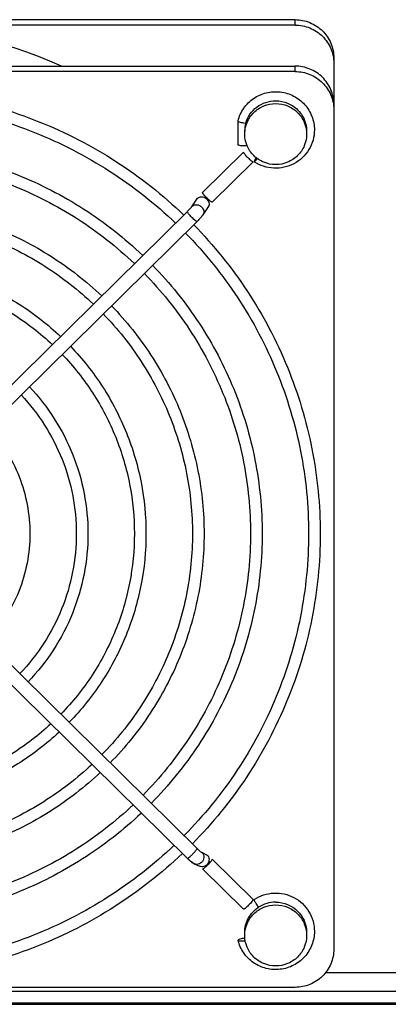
# Model space of a CAD drawing. Extents: x -1680 to 1181, y 8 to 1739.
# Tile 4 of 73: x -730 to -682, y 181 to 308. Entities that reach past the tile are written whole.
import ezdxf

# ---------------------------------------------------------------- set-up
doc = ezdxf.new("R2010")
doc.units = 0
doc.header["$LTSCALE"] = 65.395
doc.layers.add('SG48_1', color=7, linetype='CONTINUOUS')

msp = doc.modelspace()

# ---------------------------------------------------------------- linework, layer by layer
at = {"layer": 'SG48_1', "color": 2, "linetype": 'CONTINUOUS'}
for p, q in [((-804.33, 308.22), (-694.33, 308.22)), ((-701.69, 295.14), (-701.69, 295.15)), ((-701.69, 292.08), (-701.69, 295.14)), ((-706.29, 285.93), (-701, 291.13)), ((-699.73, 289.88), (-705.02, 284.67)), ((-707.61, 284.17), (-706.93, 285.2)), ((-706.34, 200.74), (-705.66, 200.43)), ((-705.02, 199.9), (-699.73, 194.69)), ((-701, 193.44), (-706.29, 198.64)), ((-701.69, 189.43), (-701.69, 189.42))]:
    msp.add_line(p, q, dxfattribs=at)
at = {"layer": 'SG48_1', "color": 6, "linetype": 'CONTINUOUS'}
for p, q in [((-694.33, 307.52), (-804.33, 307.52)), ((-689.33, 303.29), (-689.33, 188.28)), ((-804.33, 302.23), (-694.33, 302.23)), ((-694.33, 301.53), (-804.33, 301.53)), ((-699.74, 289.86), (-705.02, 284.66)), ((-708.24, 283.46), (-745.72, 246.55)), ((-705.54, 284.07), (-706.22, 283.05)), ((-706.98, 282.17), (-744.46, 245.27)), ((-706.97, 282.18), (-706.98, 282.17)), ((-744.46, 238.19), (-706.98, 201.29)), ((-745.73, 236.92), (-708.24, 200)), ((-707.35, 199.3), (-706.67, 198.98)), ((-706.29, 198.63), (-701, 193.43)), ((-694.33, 183.35), (-804.33, 183.35)), ((-674.33, 182.81), (-873.33, 182.81)), ((-576.33, 181.16), (-863.93, 181.16))]:
    msp.add_line(p, q, dxfattribs=at)
at = {"layer": 'SG48_1', "color": 9, "linetype": 'CONTINUOUS'}
for p, q in [((-694.33, 307.52), (-694.33, 308.22)), ((-694.33, 301.53), (-694.33, 302.23)), ((-690.36, 185.29), (-674.33, 185.29)), ((-863.93, 181.37), (-576.33, 181.37))]:
    msp.add_line(p, q, dxfattribs=at)
at = {"layer": 'SG48_1', "color": 6, "linetype": 'CONTINUOUS'}
for centre, radius, start, end in [((-749.32, 246.74), 60.78, 65.9087, 90.0121), ((-700.05, 300.58), 5.75, 262.6108, 263.6839), ((-709.52, 285.33), 4.01, 321.451, 322.8495), ((-702.28, 206.06), 8.5, 225.4287, 226.6903)]:
    msp.add_arc(centre, radius, start, end, dxfattribs=at)
at = {"layer": 'SG48_1', "color": 2, "linetype": 'CONTINUOUS'}
for centre, radius, start, end in [((-696.93, 293.81), 3.9, 164.5902, 179.9613), ((-707.19, 283.69), 0.644, 131.009, 146.3932), ((-706.08, 284.43), 0.644, 311.009, 326.3932), ((-701.49, 206.84), 7.82, 225.4369, 226.022), ((-702.91, 205.43), 7.6, 225.5292, 226.6193), ((-696.83, 190.31), 4.04, 89.9697, 123.0889), ((-701.35, 193.69), 4.34, 277.3158, 277.575)]:
    msp.add_arc(centre, radius, start, end, dxfattribs=at)
at = {"layer": 'SG48_1', "color": 9, "linetype": 'CONTINUOUS'}
msp.add_arc((-706.76, 283.41), 0.644, 311.009, 326.3932, dxfattribs=at)
at = {"layer": 'SG48_1', "color": 2, "linetype": 'CONTINUOUS'}
for points, knots in [([(-694.33, 308.22), (-693.68, 308.22), (-692.37, 307.96), (-690.71, 306.87), (-689.59, 305.23), (-689.33, 303.93), (-689.33, 303.29)], [0, 0, 0, 0, 0.251765, 0.5025, 0.75177, 1, 1, 1, 1]), ([(-700.69, 294.85), (-700.58, 295.26), (-700.21, 296.06), (-699.3, 297), (-698.14, 297.61), (-697.26, 297.75), (-696.83, 297.75)], [0, 0, 0, 0, 0.248372, 0.497882, 0.748572, 1, 1, 1, 1]), ([(-696.83, 297.75), (-696.31, 297.75), (-695.26, 297.55), (-693.93, 296.68), (-693.04, 295.37), (-692.83, 294.33), (-692.83, 293.81)], [0, 0, 0, 0, 0.251765, 0.5025, 0.75177, 1, 1, 1, 1]), ([(-700.52, 291.93), (-700.66, 291.92), (-700.93, 291.92), (-701.28, 291.94), (-701.53, 291.99), (-701.66, 292.03), (-701.69, 292.06), (-701.69, 292.08)], [0, 0, 0, 0, 0.345975, 0.667127, 0.896809, 0.963559, 1, 1, 1, 1]), ([(-701, 291.13), (-701, 291.12), (-701, 291.1), (-700.96, 291.03), (-700.88, 290.91), (-700.75, 290.75), (-700.58, 290.57), (-700.4, 290.38), (-700.17, 290.16), (-700, 290.01), (-699.88, 289.93)], [0, 0, 0, 0, 0.019214, 0.049327, 0.14147, 0.269869, 0.423171, 0.587482, 0.747828, 1, 1, 1, 1]), ([(-699.88, 289.93), (-699.86, 289.91), (-699.81, 289.88), (-699.77, 289.86), (-699.75, 289.86)], [0, 0, 0, 0, 0.638033, 1, 1, 1, 1]), ([(-699.56, 290.03), (-699.57, 290), (-699.59, 289.96), (-699.61, 289.91), (-699.61, 289.89)], [0, 0, 0, 0, 0.63301, 1, 1, 1, 1]), ([(-699.61, 289.89), (-699.61, 289.89), (-699.61, 289.88), (-699.6, 289.88), (-699.6, 289.88)], [0, 0, 0, 0, 0.3238, 1, 1, 1, 1]), ([(-699.6, 289.88), (-699.6, 289.87), (-699.57, 289.88), (-699.55, 289.9), (-699.51, 289.94), (-699.48, 289.98), (-699.46, 290)], [0, 0, 0, 0, 0.094862, 0.288805, 0.592012, 1, 1, 1, 1]), ([(-699.35, 290.4), (-699.37, 290.37), (-699.45, 290.24), (-699.52, 290.12), (-699.56, 290.03)], [0, 0, 0, 0, 0.293493, 1, 1, 1, 1]), ([(-699.46, 290), (-699.44, 290.02), (-699.36, 290.12), (-699.28, 290.22), (-699.22, 290.3)], [0, 0, 0, 0, 0.208527, 1, 1, 1, 1]), ([(-705.08, 284.67), (-705.12, 284.69), (-705.22, 284.76), (-705.47, 284.96), (-705.73, 285.21), (-705.98, 285.49), (-706.12, 285.65), (-706.21, 285.77), (-706.25, 285.83), (-706.28, 285.88), (-706.29, 285.92), (-706.29, 285.93)], [0, 0, 0, 0, 0.081562, 0.207712, 0.535934, 0.701608, 0.843513, 0.900543, 0.946183, 0.9794, 1, 1, 1, 1]), ([(-706.93, 285.2), (-706.86, 285.26), (-706.68, 285.35), (-706.38, 285.39), (-706.07, 285.32), (-705.78, 285.15), (-705.57, 284.91), (-705.44, 284.63), (-705.42, 284.33), (-705.49, 284.15), (-705.54, 284.07)], [0, 0, 0, 0, 0.116818, 0.240964, 0.372142, 0.506758, 0.639765, 0.766781, 0.886112, 1, 1, 1, 1]), ([(-705.02, 284.66), (-705.03, 284.66), (-705.05, 284.65), (-705.07, 284.66), (-705.08, 284.67)], [0, 0, 0, 0, 0.357386, 1, 1, 1, 1]), ([(-706.92, 201.22), (-706.81, 201.11), (-706.65, 200.96), (-706.45, 200.81), (-706.37, 200.76), (-706.34, 200.74)], [0, 0, 0, 0, 0.616659, 0.845255, 1, 1, 1, 1]), ([(-707.61, 199.49), (-707.64, 199.5), (-707.71, 199.55), (-707.89, 199.69), (-708.03, 199.81), (-708.14, 199.91)], [0, 0, 0, 0, 0.156382, 0.383861, 1, 1, 1, 1]), ([(-705.66, 200.43), (-705.59, 200.36), (-705.48, 200.18), (-705.4, 199.78), (-705.55, 199.26), (-705.99, 198.94), (-706.39, 198.89), (-706.58, 198.94), (-706.67, 198.98)], [0, 0, 0, 0, 0.123808, 0.250053, 0.503899, 0.754438, 0.878015, 1, 1, 1, 1]), ([(-706.14, 198.69), (-706.03, 198.77), (-705.85, 198.92), (-705.62, 199.14), (-705.44, 199.33), (-705.27, 199.52), (-705.14, 199.68), (-705.06, 199.79), (-705.03, 199.86), (-705.02, 199.89), (-705.02, 199.9)], [0, 0, 0, 0, 0.252172, 0.412518, 0.576829, 0.730131, 0.85853, 0.950673, 0.980786, 1, 1, 1, 1]), ([(-706.27, 198.63), (-706.25, 198.63), (-706.21, 198.65), (-706.17, 198.67), (-706.14, 198.69)], [0, 0, 0, 0, 0.361967, 1, 1, 1, 1]), ([(-699.73, 194.69), (-699.73, 194.68), (-699.75, 194.64), (-699.78, 194.58), (-699.84, 194.5), (-699.94, 194.37), (-700.1, 194.18), (-700.33, 193.95), (-700.55, 193.73), (-700.73, 193.58), (-700.85, 193.49), (-700.92, 193.45), (-700.96, 193.42), (-700.99, 193.42), (-701, 193.43)], [0, 0, 0, 0, 0.023015, 0.061273, 0.11427, 0.180416, 0.342891, 0.526531, 0.705937, 0.856336, 0.91405, 0.957484, 0.985654, 1, 1, 1, 1]), ([(-699.61, 194.68), (-699.61, 194.68), (-699.61, 194.69), (-699.6, 194.69), (-699.6, 194.7)], [0, 0, 0, 0, 0.3238, 1, 1, 1, 1]), ([(-699.56, 194.55), (-699.57, 194.57), (-699.59, 194.62), (-699.61, 194.66), (-699.61, 194.68)], [0, 0, 0, 0, 0.63301, 1, 1, 1, 1]), ([(-699.04, 193.69), (-699.15, 193.85), (-699.33, 194.12), (-699.5, 194.41), (-699.56, 194.55)], [0, 0, 0, 0, 0.560152, 1, 1, 1, 1]), ([(-700.83, 190.41), (-700.83, 190.73), (-700.75, 191.38), (-700.39, 192.29), (-699.82, 193.09), (-699.31, 193.52), (-699.04, 193.69)], [0, 0, 0, 0, 0.24904, 0.498526, 0.748797, 1, 1, 1, 1]), ([(-696.83, 194.35), (-696.31, 194.35), (-695.26, 194.15), (-693.93, 193.27), (-693.04, 191.96), (-692.83, 190.92), (-692.83, 190.41)], [0, 0, 0, 0, 0.251765, 0.5025, 0.75177, 1, 1, 1, 1]), ([(-700.81, 189.69), (-700.93, 189.68), (-701.14, 189.64), (-701.41, 189.58), (-701.59, 189.52), (-701.67, 189.47), (-701.69, 189.44), (-701.69, 189.43)], [0, 0, 0, 0, 0.364713, 0.677911, 0.895953, 0.961186, 1, 1, 1, 1]), ([(-701.69, 189.42), (-701.69, 189.41), (-701.66, 189.39), (-701.57, 189.36), (-701.38, 189.34), (-701.11, 189.35), (-700.9, 189.37), (-700.79, 189.38)], [0, 0, 0, 0, 0.038972, 0.104099, 0.321449, 0.63417, 1, 1, 1, 1])]:
    msp.add_open_spline(points, degree=3, knots=knots, dxfattribs=at)
at = {"layer": 'SG48_1', "color": 6, "linetype": 'CONTINUOUS'}
for points, knots in [([(-694.33, 307.52), (-693.68, 307.52), (-692.37, 307.27), (-690.71, 306.17), (-689.59, 304.54), (-689.33, 303.24), (-689.33, 302.6)], [0, 0, 0, 0, 0.251765, 0.5025, 0.75177, 1, 1, 1, 1]), ([(-689.33, 297.3), (-689.33, 297.94), (-689.59, 299.24), (-690.71, 300.88), (-692.37, 301.97), (-693.68, 302.23), (-694.33, 302.23)], [0, 0, 0, 0, 0.24823, 0.4975, 0.748235, 1, 1, 1, 1]), ([(-694.33, 301.53), (-693.68, 301.53), (-692.37, 301.28), (-690.71, 300.18), (-689.59, 298.55), (-689.33, 297.25), (-689.33, 296.61)], [0, 0, 0, 0, 0.251765, 0.5025, 0.75177, 1, 1, 1, 1]), ([(-789.97, 283.01), (-787.28, 285.59), (-781.39, 290.24), (-771.39, 295.39), (-760.57, 298.57), (-749.33, 299.64), (-738.1, 298.57), (-727.27, 295.39), (-717.27, 290.24), (-711.38, 285.59), (-708.7, 283.01)], [0, 0, 0, 0, 0.124599, 0.249524, 0.374695, 0.5, 0.625305, 0.750476, 0.875401, 1, 1, 1, 1]), ([(-701.69, 295.15), (-701.55, 295.73), (-701.05, 296.85), (-699.74, 298.14), (-698.07, 298.89), (-696.23, 299), (-694.47, 298.46), (-693.01, 297.34), (-692.06, 295.79), (-691.83, 294.58), (-691.83, 293.99)], [0, 0, 0, 0, 0.124517, 0.249461, 0.374833, 0.50042, 0.6259, 0.751004, 0.875653, 1, 1, 1, 1]), ([(-788.9, 281.96), (-786.28, 284.46), (-780.55, 288.99), (-770.81, 294), (-760.27, 297.09), (-749.33, 298.13), (-738.39, 297.09), (-727.86, 294), (-718.12, 288.99), (-712.38, 284.46), (-709.76, 281.96)], [0, 0, 0, 0, 0.124579, 0.249499, 0.37468, 0.5, 0.62532, 0.750501, 0.875421, 1, 1, 1, 1]), ([(-700.83, 293.46), (-700.83, 293.97), (-700.62, 295.01), (-699.73, 296.32), (-698.4, 297.19), (-697.35, 297.4), (-696.83, 297.4)], [0, 0, 0, 0, 0.24823, 0.4975, 0.748235, 1, 1, 1, 1]), ([(-696.83, 297.4), (-696.31, 297.4), (-695.26, 297.19), (-693.93, 296.32), (-693.04, 295.01), (-692.83, 293.97), (-692.83, 293.46)], [0, 0, 0, 0, 0.251765, 0.5025, 0.75177, 1, 1, 1, 1]), ([(-701.69, 295.14), (-701.69, 295.13), (-701.67, 295.1), (-701.58, 295.05), (-701.4, 294.99), (-701.12, 294.93), (-700.91, 294.89), (-700.79, 294.88)], [0, 0, 0, 0, 0.038681, 0.104109, 0.32304, 0.636707, 1, 1, 1, 1]), ([(-691.83, 293.99), (-691.83, 293.55), (-691.95, 292.65), (-692.49, 291.42), (-693.34, 290.37), (-694.45, 289.58), (-695.72, 289.11), (-697.07, 289), (-698.41, 289.24), (-699.23, 289.63), (-699.6, 289.88)], [0, 0, 0, 0, 0.124244, 0.248662, 0.373382, 0.498443, 0.623789, 0.749282, 0.874743, 1, 1, 1, 1]), ([(-696.83, 289.52), (-697.35, 289.52), (-698.4, 289.72), (-699.73, 290.6), (-700.62, 291.91), (-700.83, 292.95), (-700.83, 293.46)], [0, 0, 0, 0, 0.251765, 0.5025, 0.75177, 1, 1, 1, 1]), ([(-692.83, 293.46), (-692.83, 292.95), (-693.04, 291.91), (-693.93, 290.6), (-695.26, 289.72), (-696.31, 289.52), (-696.83, 289.52)], [0, 0, 0, 0, 0.24823, 0.4975, 0.748235, 1, 1, 1, 1]), ([(-784.66, 277.79), (-782.33, 280.02), (-778.48, 283.05), (-772.86, 286.28), (-766.94, 288.98), (-759.1, 291.28), (-749.33, 292.2), (-739.57, 291.28), (-731.72, 288.98), (-725.8, 286.28), (-720.18, 283.05), (-716.34, 280.02), (-714, 277.79)], [0, 0, 0, 0, 0.124567, 0.187047, 0.249599, 0.374733, 0.5, 0.625267, 0.750401, 0.812953, 0.875433, 1, 1, 1, 1]), ([(-783.6, 276.74), (-781.33, 278.9), (-777.6, 281.83), (-772.15, 284.96), (-766.41, 287.57), (-758.8, 289.8), (-749.33, 290.69), (-739.86, 289.8), (-732.26, 287.57), (-726.52, 284.96), (-721.07, 281.83), (-717.34, 278.9), (-715.07, 276.74)], [0, 0, 0, 0, 0.124544, 0.187019, 0.249571, 0.374716, 0.5, 0.625284, 0.750429, 0.812981, 0.875456, 1, 1, 1, 1]), ([(-779.36, 272.57), (-777.37, 274.46), (-773.01, 277.87), (-765.62, 281.66), (-757.63, 283.98), (-749.33, 284.77), (-741.04, 283.98), (-733.05, 281.66), (-725.66, 277.87), (-721.29, 274.46), (-719.3, 272.57)], [0, 0, 0, 0, 0.124607, 0.249533, 0.374701, 0.5, 0.625299, 0.750467, 0.875393, 1, 1, 1, 1]), ([(-707.72, 284.04), (-707.74, 284.01), (-707.81, 283.93), (-707.97, 283.73), (-708.13, 283.57), (-708.24, 283.46)], [0, 0, 0, 0, 0.143293, 0.389014, 1, 1, 1, 1]), ([(-778.29, 271.51), (-776.37, 273.33), (-772.16, 276.62), (-765.03, 280.26), (-757.33, 282.5), (-749.33, 283.26), (-741.34, 282.5), (-733.63, 280.26), (-726.5, 276.62), (-722.29, 273.33), (-720.37, 271.51)], [0, 0, 0, 0, 0.124579, 0.2495, 0.37468, 0.5, 0.62532, 0.7505, 0.875421, 1, 1, 1, 1]), ([(-706.38, 282.83), (-706.43, 282.78), (-706.61, 282.55), (-706.81, 282.34), (-706.97, 282.18)], [0, 0, 0, 0, 0.228725, 1, 1, 1, 1]), ([(-706.22, 283.05), (-706.23, 283.04), (-706.26, 282.99), (-706.3, 282.94), (-706.32, 282.91)], [0, 0, 0, 0, 0.241667, 1, 1, 1, 1]), ([(-707.42, 281.75), (-704.84, 279.11), (-700.18, 273.34), (-694.99, 263.53), (-691.8, 252.92), (-691.08, 245.57), (-691.08, 241.9)], [0, 0, 0, 0, 0.250807, 0.50096, 0.750615, 1, 1, 1, 1]), ([(-708.48, 280.69), (-705.97, 278.13), (-701.44, 272.51), (-696.39, 262.96), (-693.28, 252.63), (-692.58, 245.47), (-692.58, 241.9)], [0, 0, 0, 0, 0.250852, 0.501013, 0.750649, 1, 1, 1, 1]), ([(-774.06, 267.34), (-772.41, 268.89), (-768.82, 271.69), (-762.73, 274.79), (-756.15, 276.69), (-749.33, 277.34), (-742.51, 276.69), (-735.94, 274.79), (-729.85, 271.69), (-726.25, 268.89), (-724.61, 267.34)], [0, 0, 0, 0, 0.124613, 0.24954, 0.374706, 0.5, 0.625294, 0.75046, 0.875387, 1, 1, 1, 1]), ([(-712.72, 276.52), (-710.49, 274.23), (-706.45, 269.21), (-701.97, 260.69), (-699.2, 251.47), (-698.58, 245.09), (-698.58, 241.9)], [0, 0, 0, 0, 0.2508, 0.500951, 0.750609, 1, 1, 1, 1]), ([(-772.99, 266.29), (-771.41, 267.77), (-767.97, 270.44), (-762.15, 273.39), (-755.86, 275.21), (-749.33, 275.83), (-742.81, 275.21), (-736.52, 273.39), (-730.69, 270.44), (-727.25, 267.77), (-725.68, 266.29)], [0, 0, 0, 0, 0.12458, 0.249501, 0.374681, 0.5, 0.625319, 0.750499, 0.87542, 1, 1, 1, 1]), ([(-713.79, 275.47), (-711.62, 273.25), (-707.71, 268.38), (-703.36, 260.11), (-700.68, 251.18), (-700.08, 244.99), (-700.08, 241.9)], [0, 0, 0, 0, 0.25085, 0.501011, 0.750647, 1, 1, 1, 1]), ([(-718.02, 271.3), (-716.14, 269.35), (-712.73, 265.08), (-708.94, 257.84), (-706.61, 250.02), (-706.08, 244.6), (-706.08, 241.9)], [0, 0, 0, 0, 0.250789, 0.500938, 0.7506, 1, 1, 1, 1]), ([(-719.09, 270.25), (-717.27, 268.36), (-713.99, 264.25), (-710.34, 257.27), (-708.09, 249.73), (-707.58, 244.51), (-707.58, 241.9)], [0, 0, 0, 0, 0.250848, 0.501008, 0.750645, 1, 1, 1, 1]), ([(-723.33, 266.07), (-721.79, 264.46), (-719.01, 260.95), (-715.91, 254.99), (-714.01, 248.57), (-713.58, 244.12), (-713.58, 241.9)], [0, 0, 0, 0, 0.250775, 0.500921, 0.750589, 1, 1, 1, 1]), ([(-724.4, 265.02), (-722.92, 263.48), (-720.26, 260.12), (-717.31, 254.42), (-715.49, 248.28), (-715.08, 244.02), (-715.08, 241.9)], [0, 0, 0, 0, 0.250845, 0.501004, 0.750643, 1, 1, 1, 1]), ([(-728.64, 260.85), (-727.44, 259.58), (-725.28, 256.82), (-722.89, 252.15), (-721.41, 247.12), (-721.08, 243.64), (-721.08, 241.9)], [0, 0, 0, 0, 0.250753, 0.500894, 0.750572, 1, 1, 1, 1]), ([(-729.71, 259.8), (-728.58, 258.6), (-726.54, 255.98), (-724.28, 251.57), (-722.89, 246.83), (-722.58, 243.54), (-722.58, 241.9)], [0, 0, 0, 0, 0.25084, 0.500998, 0.750638, 1, 1, 1, 1]), ([(-733.94, 255.62), (-733.09, 254.69), (-731.56, 252.68), (-729.86, 249.3), (-728.82, 245.67), (-728.58, 243.16), (-728.58, 241.9)], [0, 0, 0, 0, 0.250716, 0.500849, 0.750543, 1, 1, 1, 1]), ([(-728.58, 241.9), (-728.58, 240.63), (-728.82, 238.08), (-729.9, 234.39), (-731.66, 230.97), (-733.24, 228.94), (-734.11, 228.01)], [0, 0, 0, 0, 0.249441, 0.499127, 0.749264, 1, 1, 1, 1]), ([(-722.58, 241.9), (-722.58, 240.25), (-722.9, 236.92), (-724.33, 232.12), (-726.64, 227.67), (-728.72, 225.04), (-729.88, 223.83)], [0, 0, 0, 0, 0.249348, 0.498981, 0.749143, 1, 1, 1, 1]), ([(-721.08, 241.9), (-721.08, 240.15), (-721.42, 236.63), (-722.93, 231.55), (-725.38, 226.83), (-727.59, 224.05), (-728.81, 222.78)], [0, 0, 0, 0, 0.249416, 0.499088, 0.749232, 1, 1, 1, 1]), ([(-715.08, 241.9), (-715.08, 239.76), (-715.5, 235.47), (-717.35, 229.27), (-720.36, 223.53), (-723.07, 220.15), (-724.57, 218.61)], [0, 0, 0, 0, 0.249347, 0.498979, 0.749142, 1, 1, 1, 1]), ([(-713.58, 241.9), (-713.58, 239.67), (-714.02, 235.18), (-715.96, 228.7), (-719.1, 222.7), (-721.93, 219.17), (-723.5, 217.56)], [0, 0, 0, 0, 0.249401, 0.499065, 0.749213, 1, 1, 1, 1]), ([(-707.58, 241.9), (-707.58, 239.28), (-708.1, 234.02), (-710.38, 226.43), (-714.09, 219.4), (-717.42, 215.27), (-719.27, 213.38)], [0, 0, 0, 0, 0.249346, 0.498978, 0.749141, 1, 1, 1, 1]), ([(-706.08, 241.9), (-706.08, 239.18), (-706.61, 233.73), (-708.98, 225.85), (-712.83, 218.57), (-716.28, 214.29), (-718.2, 212.33)], [0, 0, 0, 0, 0.249392, 0.49905, 0.749201, 1, 1, 1, 1]), ([(-700.08, 241.9), (-700.08, 238.8), (-700.69, 232.57), (-703.41, 223.58), (-707.81, 215.27), (-711.77, 210.39), (-713.96, 208.16)], [0, 0, 0, 0, 0.249345, 0.498977, 0.749141, 1, 1, 1, 1]), ([(-698.58, 241.9), (-698.58, 238.7), (-699.21, 232.27), (-702.01, 223.01), (-706.55, 214.44), (-710.63, 209.4), (-712.89, 207.11)], [0, 0, 0, 0, 0.249385, 0.499039, 0.749192, 1, 1, 1, 1]), ([(-692.58, 241.9), (-692.58, 238.32), (-693.29, 231.12), (-696.43, 220.73), (-701.54, 211.14), (-706.12, 205.51), (-708.66, 202.94)], [0, 0, 0, 0, 0.249345, 0.498977, 0.74914, 1, 1, 1, 1]), ([(-691.08, 241.9), (-691.08, 238.22), (-691.81, 230.82), (-695.04, 220.16), (-700.28, 210.31), (-704.98, 204.52), (-707.59, 201.89)], [0, 0, 0, 0, 0.249379, 0.499031, 0.749185, 1, 1, 1, 1]), ([(-725.86, 217.35), (-727.43, 215.9), (-730.85, 213.28), (-736.64, 210.37), (-742.87, 208.59), (-749.33, 207.99), (-755.79, 208.59), (-762.03, 210.37), (-767.81, 213.28), (-771.24, 215.9), (-772.81, 217.35)], [0, 0, 0, 0, 0.124586, 0.249509, 0.374686, 0.5, 0.625313, 0.750491, 0.875414, 1, 1, 1, 1]), ([(-724.79, 216.3), (-726.43, 214.77), (-730.01, 212.02), (-736.05, 208.98), (-742.57, 207.11), (-749.33, 206.48), (-756.09, 207.11), (-762.61, 208.98), (-768.66, 212.02), (-772.24, 214.77), (-773.88, 216.3)], [0, 0, 0, 0, 0.124619, 0.249547, 0.374711, 0.5, 0.625289, 0.750453, 0.875381, 1, 1, 1, 1]), ([(-719.48, 211.07), (-721.47, 209.21), (-725.82, 205.84), (-733.17, 202.11), (-741.1, 199.82), (-749.33, 199.04), (-757.56, 199.82), (-765.5, 202.11), (-772.85, 205.84), (-777.19, 209.21), (-779.18, 211.07)], [0, 0, 0, 0, 0.124612, 0.249539, 0.374705, 0.5, 0.625295, 0.750461, 0.875388, 1, 1, 1, 1]), ([(-720.55, 212.13), (-722.47, 210.33), (-726.66, 207.09), (-733.75, 203.5), (-741.4, 201.3), (-749.33, 200.55), (-757.27, 201.3), (-764.92, 203.5), (-772, 207.09), (-776.19, 210.33), (-778.11, 212.13)], [0, 0, 0, 0, 0.124585, 0.249507, 0.374685, 0.5, 0.625315, 0.750493, 0.875415, 1, 1, 1, 1]), ([(-714.18, 205.85), (-716.51, 203.64), (-720.35, 200.65), (-725.94, 197.45), (-731.83, 194.79), (-739.63, 192.52), (-749.33, 191.61), (-759.03, 192.52), (-766.83, 194.79), (-772.72, 197.45), (-778.32, 200.65), (-782.15, 203.64), (-784.48, 205.85)], [0, 0, 0, 0, 0.124572, 0.187051, 0.249603, 0.374736, 0.5, 0.625264, 0.750397, 0.812949, 0.875428, 1, 1, 1, 1]), ([(-715.25, 206.9), (-717.51, 204.76), (-721.23, 201.87), (-726.66, 198.78), (-732.36, 196.2), (-739.93, 194), (-749.33, 193.12), (-758.74, 194), (-766.3, 196.2), (-772.01, 198.78), (-777.43, 201.87), (-781.15, 204.76), (-783.42, 206.9)], [0, 0, 0, 0, 0.124549, 0.187024, 0.249576, 0.374719, 0.5, 0.625281, 0.750424, 0.812976, 0.875451, 1, 1, 1, 1]), ([(-709.94, 201.68), (-712.56, 199.2), (-716.85, 195.84), (-723.12, 192.25), (-729.71, 189.26), (-738.46, 186.71), (-749.33, 185.68), (-760.21, 186.71), (-768.95, 189.26), (-775.55, 192.25), (-781.81, 195.84), (-786.11, 199.2), (-788.72, 201.68)], [0, 0, 0, 0, 0.124547, 0.187023, 0.249575, 0.374718, 0.5, 0.625282, 0.750425, 0.812977, 0.875453, 1, 1, 1, 1]), ([(-708.87, 200.62), (-711.56, 198.08), (-717.43, 193.47), (-727.39, 188.37), (-738.16, 185.23), (-749.33, 184.17), (-760.51, 185.23), (-771.27, 188.37), (-781.23, 193.47), (-787.11, 198.08), (-789.79, 200.62)], [0, 0, 0, 0, 0.124603, 0.249528, 0.374698, 0.5, 0.625302, 0.750472, 0.875397, 1, 1, 1, 1]), ([(-708.11, 199.87), (-708.08, 199.84), (-707.95, 199.72), (-707.81, 199.61), (-707.71, 199.53)], [0, 0, 0, 0, 0.269138, 1, 1, 1, 1]), ([(-707.71, 199.53), (-707.69, 199.51), (-707.62, 199.45), (-707.54, 199.4), (-707.47, 199.36)], [0, 0, 0, 0, 0.257439, 1, 1, 1, 1]), ([(-707.47, 199.36), (-707.46, 199.36), (-707.42, 199.33), (-707.38, 199.31), (-707.35, 199.3)], [0, 0, 0, 0, 0.242005, 1, 1, 1, 1]), ([(-699.6, 194.7), (-699.23, 194.94), (-698.41, 195.33), (-697.07, 195.58), (-695.72, 195.46), (-694.45, 194.99), (-693.34, 194.2), (-692.49, 193.15), (-691.95, 191.92), (-691.83, 191.03), (-691.83, 190.58)], [0, 0, 0, 0, 0.125257, 0.250718, 0.376211, 0.501557, 0.626618, 0.751338, 0.875756, 1, 1, 1, 1]), ([(-700.83, 190.05), (-700.83, 190.57), (-700.62, 191.61), (-699.73, 192.92), (-698.4, 193.79), (-697.35, 193.99), (-696.83, 193.99)], [0, 0, 0, 0, 0.24823, 0.4975, 0.748235, 1, 1, 1, 1]), ([(-696.83, 193.99), (-696.31, 193.99), (-695.26, 193.79), (-693.93, 192.92), (-693.04, 191.61), (-692.83, 190.57), (-692.83, 190.05)], [0, 0, 0, 0, 0.251765, 0.5025, 0.75177, 1, 1, 1, 1]), ([(-691.83, 190.58), (-691.83, 189.99), (-692.06, 188.79), (-693.01, 187.23), (-694.47, 186.11), (-696.23, 185.57), (-698.07, 185.69), (-699.74, 186.44), (-701.05, 187.73), (-701.55, 188.84), (-701.69, 189.42)], [0, 0, 0, 0, 0.124347, 0.248997, 0.3741, 0.49958, 0.625167, 0.75054, 0.875483, 1, 1, 1, 1]), ([(-696.83, 186.11), (-697.35, 186.11), (-698.4, 186.32), (-699.73, 187.19), (-700.62, 188.5), (-700.83, 189.54), (-700.83, 190.05)], [0, 0, 0, 0, 0.251765, 0.5025, 0.75177, 1, 1, 1, 1]), ([(-692.83, 190.05), (-692.83, 189.54), (-693.04, 188.5), (-693.93, 187.19), (-695.26, 186.32), (-696.31, 186.11), (-696.83, 186.11)], [0, 0, 0, 0, 0.24823, 0.4975, 0.748235, 1, 1, 1, 1]), ([(-689.33, 188.28), (-689.33, 187.64), (-689.59, 186.34), (-690.71, 184.7), (-692.37, 183.61), (-693.68, 183.35), (-694.33, 183.35)], [0, 0, 0, 0, 0.24823, 0.4975, 0.748235, 1, 1, 1, 1])]:
    msp.add_open_spline(points, degree=3, knots=knots, dxfattribs=at)
at = {"layer": 'SG48_1', "color": 2, "linetype": 'CONTINUOUS'}
for points in [[(-699.75, 289.86), (-699.75, 289.86), (-699.74, 289.86), (-699.74, 289.86)], [(-699.74, 289.86), (-699.73, 289.87), (-699.73, 289.87), (-699.73, 289.88)], [(-705.02, 284.67), (-705.02, 284.67), (-705.02, 284.66), (-705.02, 284.66)], [(-706.98, 201.29), (-706.98, 201.28), (-706.98, 201.28), (-706.98, 201.27)], [(-706.29, 198.64), (-706.29, 198.64), (-706.29, 198.63), (-706.29, 198.63)], [(-706.29, 198.63), (-706.28, 198.63), (-706.28, 198.63), (-706.27, 198.63)], [(-701, 193.43), (-701, 193.43), (-701, 193.43), (-701, 193.44)]]:
    msp.add_open_spline(points, degree=3, dxfattribs=at)
at = {"layer": 'SG48_1', "color": 9, "linetype": 'CONTINUOUS'}
for points in [[(-708.25, 283.44), (-708.25, 283.45), (-708.25, 283.45), (-708.24, 283.46)], [(-706.98, 282.19), (-706.98, 282.18), (-706.98, 282.18), (-706.98, 282.17)], [(-708.25, 200.02), (-708.25, 200.01), (-708.25, 200.01), (-708.24, 200)], [(-708.24, 200), (-708.24, 200), (-708.24, 200), (-708.23, 200)], [(-707.35, 199.3), (-707.45, 199.34), (-707.54, 199.41), (-707.61, 199.49)], [(-707.01, 199.22), (-707.13, 199.22), (-707.25, 199.25), (-707.35, 199.3)]]:
    msp.add_open_spline(points, degree=3, dxfattribs=at)
for points, knots in [([(-708.19, 283.32), (-708.21, 283.34), (-708.23, 283.38), (-708.25, 283.43), (-708.25, 283.44)], [0, 0, 0, 0, 0.63367, 1, 1, 1, 1]), ([(-707.61, 284.17), (-707.53, 284.24), (-707.34, 284.34), (-707.01, 284.36), (-706.67, 284.27), (-706.48, 284.13), (-706.4, 284.05)], [0, 0, 0, 0, 0.229971, 0.475666, 0.735398, 1, 1, 1, 1]), ([(-706.4, 284.05), (-706.26, 283.92), (-706.11, 283.65), (-706.11, 283.29), (-706.18, 283.12), (-706.22, 283.05)], [0, 0, 0, 0, 0.522543, 0.766126, 1, 1, 1, 1]), ([(-707.61, 282.66), (-707.73, 282.78), (-707.93, 282.99), (-708.12, 283.21), (-708.19, 283.32)], [0, 0, 0, 0, 0.567774, 1, 1, 1, 1]), ([(-706.98, 282.17), (-706.99, 282.17), (-707.02, 282.17), (-707.06, 282.19), (-707.12, 282.23), (-707.23, 282.31), (-707.4, 282.46), (-707.54, 282.59), (-707.61, 282.66)], [0, 0, 0, 0, 0.030592, 0.089536, 0.180214, 0.300903, 0.617388, 1, 1, 1, 1]), ([(-707.61, 200.49), (-707.49, 200.61), (-707.29, 200.82), (-707.11, 201.04), (-707.04, 201.15)], [0, 0, 0, 0, 0.567774, 1, 1, 1, 1]), ([(-707.04, 201.15), (-707.02, 201.17), (-707, 201.21), (-706.98, 201.25), (-706.98, 201.27)], [0, 0, 0, 0, 0.63367, 1, 1, 1, 1]), ([(-708.23, 200), (-708.21, 200), (-708.17, 200.02), (-708.13, 200.05), (-708.1, 200.06)], [0, 0, 0, 0, 0.362708, 1, 1, 1, 1]), ([(-708.1, 200.06), (-708.02, 200.12), (-707.86, 200.26), (-707.7, 200.4), (-707.61, 200.49)], [0, 0, 0, 0, 0.432003, 1, 1, 1, 1]), ([(-706.4, 199.48), (-706.48, 199.4), (-706.67, 199.27), (-706.9, 199.22), (-707.01, 199.22)], [0, 0, 0, 0, 0.505507, 1, 1, 1, 1]), ([(-706.34, 200.74), (-706.26, 200.66), (-706.14, 200.46), (-706.09, 200.11), (-706.18, 199.76), (-706.31, 199.56), (-706.4, 199.48)], [0, 0, 0, 0, 0.243944, 0.493341, 0.74661, 1, 1, 1, 1])]:
    msp.add_open_spline(points, degree=3, knots=knots, dxfattribs=at)

doc.saveas('drawing.dxf')
